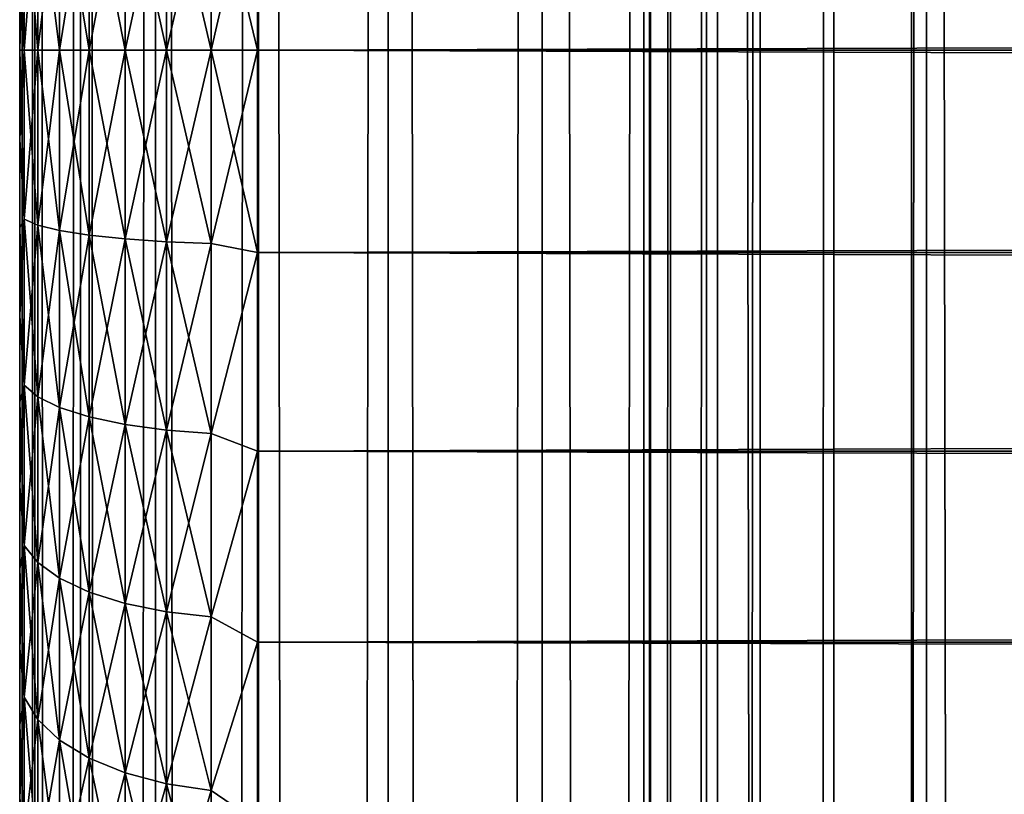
# Model space of a CAD drawing. Extents: x -265 to 265, y 0 to 1027.
# Tile 172 of 256: x -265 to -257, y 854 to 860. Entities that reach past the tile are written whole.
import ezdxf

# ---------------------------------------------------------------- set-up
doc = ezdxf.new("R2010")
doc.units = 0
doc.header["$LTSCALE"] = 41.718519
for name, color, linetype in [('10', 7, 'CONTINUOUS'), ('11', 7, 'CONTINUOUS'), ('12', 7, 'CONTINUOUS'), ('13', 7, 'CONTINUOUS'), ('14', 7, 'CONTINUOUS'), ('67', 7, 'CONTINUOUS'), ('68', 7, 'CONTINUOUS')]:
    doc.layers.add(name, color=color, linetype=linetype)

msp = doc.modelspace()

# ---------------------------------------------------------------- linework, layer by layer
at = {"layer": '10', "color": 7, "linetype": 'CONTINUOUS'}
for points in [[(-265, 860.749, 17.0267), (-265, 860, 17), (-265, 860.749, 37.9733), (-265, 860.749, 17.0267)], [(-265, 860.749, 37.9733), (-265, 860, 17), (-265, 860, 38), (-265, 860.749, 37.9733)], [(-265, 860, 38), (-265, 860, 17), (-265, 859.251, 17.0267), (-265, 860, 38)], [(-265, 859.251, 37.9733), (-265, 860, 38), (-265, 859.251, 17.0267), (-265, 859.251, 37.9733)], [(-265, 858.5057, 37.8931), (-265, 859.251, 37.9733), (-265, 858.5057, 17.1069), (-265, 858.5057, 37.8931)], [(-265, 858.5057, 17.1069), (-265, 859.251, 37.9733), (-265, 859.251, 17.0267), (-265, 858.5057, 17.1069)], [(-265, 857.7681, 37.7601), (-265, 858.5057, 37.8931), (-265, 857.7681, 17.2399), (-265, 857.7681, 37.7601)], [(-265, 857.7681, 17.2399), (-265, 858.5057, 37.8931), (-265, 858.5057, 17.1069), (-265, 857.7681, 17.2399)], [(-265, 857.0419, 37.5747), (-265, 857.7681, 37.7601), (-265, 857.0419, 17.4253), (-265, 857.0419, 37.5747)], [(-265, 857.0419, 17.4253), (-265, 857.7681, 37.7601), (-265, 857.7681, 17.2399), (-265, 857.0419, 17.4253)], [(-265, 856.3307, 37.338), (-265, 857.0419, 37.5747), (-265, 856.3307, 17.662), (-265, 856.3307, 37.338)], [(-265, 856.3307, 17.662), (-265, 857.0419, 37.5747), (-265, 857.0419, 17.4253), (-265, 856.3307, 17.662)], [(-265, 855.6382, 37.0512), (-265, 856.3307, 37.338), (-265, 855.6382, 17.9488), (-265, 855.6382, 37.0512)], [(-265, 855.6382, 17.9488), (-265, 856.3307, 37.338), (-265, 856.3307, 17.662), (-265, 855.6382, 17.9488)], [(-265, 854.9679, 36.7156), (-265, 855.6382, 37.0512), (-265, 854.9679, 18.2844), (-265, 854.9679, 36.7156)], [(-265, 854.9679, 18.2844), (-265, 855.6382, 37.0512), (-265, 855.6382, 17.9488), (-265, 854.9679, 18.2844)], [(-265, 854.3233, 36.3332), (-265, 854.9679, 36.7156), (-265, 854.3233, 18.6668), (-265, 854.3233, 36.3332)], [(-265, 854.3233, 18.6668), (-265, 854.9679, 36.7156), (-265, 854.9679, 18.2844), (-265, 854.3233, 18.6668)], [(-265, 853.7076, 35.9057), (-265, 854.3233, 36.3332), (-265, 853.7076, 19.0943), (-265, 853.7076, 35.9057)], [(-265, 853.7076, 19.0943), (-265, 854.3233, 36.3332), (-265, 854.3233, 18.6668), (-265, 853.7076, 19.0943)]]:
    msp.add_3dface(points, dxfattribs=at)
at = {"layer": '11', "color": 7, "linetype": 'CONTINUOUS'}
for points in [[(-263, 861.7021, 39.8836), (-263, 860, 40), (263, 861.7021, 39.8836), (-263, 861.7021, 39.8836)], [(263, 861.7021, 39.8836), (-263, 860, 40), (263, 860, 40), (263, 861.7021, 39.8836)], [(-263, 860, 15), (-263, 861.7021, 15.1164), (263, 860, 15), (-263, 860, 15)], [(263, 860, 15), (-263, 861.7021, 15.1164), (263, 861.7021, 15.1164), (263, 860, 15)]]:
    msp.add_3dface(points, dxfattribs=at)
at = {"layer": '12', "color": 7, "linetype": 'CONTINUOUS'}
for points in [[(263, 860, 40), (-263, 860, 40), (-263, 858.2979, 39.8836), (263, 860, 40)], [(-263, 860, 15), (263, 860, 15), (263, 858.2979, 15.1164), (-263, 860, 15)], [(-263, 858.2979, 15.1164), (-263, 860, 15), (263, 858.2979, 15.1164), (-263, 858.2979, 15.1164)], [(263, 860, 40), (-263, 858.2979, 39.8836), (263, 858.2979, 39.8836), (263, 860, 40)], [(-263, 856.6275, 15.4635), (-263, 858.2979, 15.1164), (263, 856.6275, 15.4635), (-263, 856.6275, 15.4635)], [(263, 856.6275, 15.4635), (-263, 858.2979, 15.1164), (263, 858.2979, 15.1164), (263, 856.6275, 15.4635)], [(-263, 858.2979, 39.8836), (-263, 856.6275, 39.5365), (263, 858.2979, 39.8836), (-263, 858.2979, 39.8836)], [(263, 858.2979, 39.8836), (-263, 856.6275, 39.5365), (263, 856.6275, 39.5365), (263, 858.2979, 39.8836)], [(-263, 855.02, 16.0349), (-263, 856.6275, 15.4635), (263, 855.02, 16.0349), (-263, 855.02, 16.0349)], [(263, 855.02, 16.0349), (-263, 856.6275, 15.4635), (263, 856.6275, 15.4635), (263, 855.02, 16.0349)], [(-263, 856.6275, 39.5365), (-263, 855.02, 38.9651), (263, 856.6275, 39.5365), (-263, 856.6275, 39.5365)], [(263, 856.6275, 39.5365), (-263, 855.02, 38.9651), (263, 855.02, 38.9651), (263, 856.6275, 39.5365)], [(-263, 853.5052, 16.8198), (-263, 855.02, 16.0349), (263, 853.5052, 16.8198), (-263, 853.5052, 16.8198)], [(263, 853.5052, 16.8198), (-263, 855.02, 16.0349), (263, 855.02, 16.0349), (263, 853.5052, 16.8198)], [(-263, 855.02, 38.9651), (-263, 853.5052, 38.1802), (263, 855.02, 38.9651), (-263, 855.02, 38.9651)], [(263, 855.02, 38.9651), (-263, 853.5052, 38.1802), (263, 853.5052, 38.1802), (263, 855.02, 38.9651)]]:
    msp.add_3dface(points, dxfattribs=at)
at = {"layer": '13', "color": 7, "linetype": 'CONTINUOUS'}
for points in [[(-263, 860, 40), (-263, 861.7021, 39.8836), (-263.3902, 860, 39.9616), (-263, 860, 40)], [(-263.3902, 860, 39.9616), (-263, 861.7021, 39.8836), (-263.3902, 861.6266, 39.855), (-263.3902, 860, 39.9616)], [(-263, 861.7021, 15.1164), (-263, 860, 15), (-263.3902, 861.6266, 15.145), (-263, 861.7021, 15.1164)], [(-264.415, 860, 39.4134), (-264.1118, 860, 39.6625), (-264.1118, 861.5875, 39.5585), (-264.415, 860, 39.4134)], [(-264.415, 861.555, 39.3115), (-264.415, 860, 39.4134), (-264.1118, 861.5875, 39.5585), (-264.415, 861.555, 39.3115)], [(-264.1118, 860, 15.3375), (-264.415, 861.555, 15.6885), (-264.1118, 861.5875, 15.4415), (-264.1118, 860, 15.3375)], [(-264.1118, 860, 39.6625), (-263.7657, 860, 39.8476), (-263.7657, 861.6117, 39.742), (-264.1118, 860, 39.6625)], [(-264.1118, 861.5875, 39.5585), (-264.1118, 860, 39.6625), (-263.7657, 861.6117, 39.742), (-264.1118, 861.5875, 39.5585)], [(-263.7657, 860, 15.1524), (-264.1118, 861.5875, 15.4415), (-263.7657, 861.6117, 15.258), (-263.7657, 860, 15.1524)], [(-263.7657, 860, 15.1524), (-264.1118, 860, 15.3375), (-264.1118, 861.5875, 15.4415), (-263.7657, 860, 15.1524)], [(-263.7657, 860, 39.8476), (-263.3902, 860, 39.9616), (-263.3902, 861.6266, 39.855), (-263.7657, 860, 39.8476)], [(-263.7657, 861.6117, 39.742), (-263.7657, 860, 39.8476), (-263.3902, 861.6266, 39.855), (-263.7657, 861.6117, 39.742)], [(-263.3902, 860, 15.0384), (-263.7657, 861.6117, 15.258), (-263.3902, 861.6266, 15.145), (-263.3902, 860, 15.0384)], [(-263.3902, 860, 15.0384), (-263.7657, 860, 15.1524), (-263.7657, 861.6117, 15.258), (-263.3902, 860, 15.0384)], [(-263, 860, 15), (-263.3902, 860, 15.0384), (-263.3902, 861.6266, 15.145), (-263, 860, 15)], [(-264.8485, 860, 38.7636), (-264.6638, 860, 39.1098), (-264.6638, 861.5154, 39.0105), (-264.8485, 860, 38.7636)], [(-264.8485, 861.4702, 38.6672), (-264.8485, 860, 38.7636), (-264.6638, 861.5154, 39.0105), (-264.8485, 861.4702, 38.6672)], [(-264.6638, 860, 15.8902), (-264.8485, 861.4702, 16.3328), (-264.6638, 861.5154, 15.9895), (-264.6638, 860, 15.8902)], [(-264.6638, 860, 39.1098), (-264.415, 860, 39.4134), (-264.415, 861.555, 39.3115), (-264.6638, 860, 39.1098)], [(-264.6638, 861.5154, 39.0105), (-264.6638, 860, 39.1098), (-264.415, 861.555, 39.3115), (-264.6638, 861.5154, 39.0105)], [(-264.415, 860, 15.5866), (-264.6638, 861.5154, 15.9895), (-264.415, 861.555, 15.6885), (-264.415, 860, 15.5866)], [(-264.415, 860, 15.5866), (-264.6638, 860, 15.8902), (-264.6638, 861.5154, 15.9895), (-264.415, 860, 15.5866)], [(-264.1118, 860, 15.3375), (-264.415, 860, 15.5866), (-264.415, 861.555, 15.6885), (-264.1118, 860, 15.3375)], [(-264.962, 860, 16.6121), (-265, 860.749, 17.0267), (-264.962, 861.4212, 16.7053), (-264.962, 860, 16.6121)], [(-265, 860.749, 37.9733), (-265, 860, 38), (-264.962, 861.4212, 38.2947), (-265, 860.749, 37.9733)], [(-265, 860, 38), (-264.962, 860, 38.3879), (-264.962, 861.4212, 38.2947), (-265, 860, 38)], [(-264.962, 860, 38.3879), (-264.8485, 860, 38.7636), (-264.8485, 861.4702, 38.6672), (-264.962, 860, 38.3879)], [(-264.962, 861.4212, 38.2947), (-264.962, 860, 38.3879), (-264.8485, 861.4702, 38.6672), (-264.962, 861.4212, 38.2947)], [(-264.8485, 860, 16.2364), (-264.962, 861.4212, 16.7053), (-264.8485, 861.4702, 16.3328), (-264.8485, 860, 16.2364)], [(-264.8485, 860, 16.2364), (-264.962, 860, 16.6121), (-264.962, 861.4212, 16.7053), (-264.8485, 860, 16.2364)], [(-264.6638, 860, 15.8902), (-264.8485, 860, 16.2364), (-264.8485, 861.4702, 16.3328), (-264.6638, 860, 15.8902)], [(-265, 860, 17), (-265, 860.749, 17.0267), (-264.962, 860, 16.6121), (-265, 860, 17)]]:
    msp.add_3dface(points, dxfattribs=at)
at = {"layer": '14', "color": 7, "linetype": 'CONTINUOUS'}
for points in [[(-265, 859.251, 17.0267), (-265, 860, 17), (-264.962, 858.5788, 16.7053), (-265, 859.251, 17.0267)], [(-264.962, 858.5788, 16.7053), (-265, 860, 17), (-264.962, 860, 16.6121), (-264.962, 858.5788, 16.7053)], [(-265, 860, 38), (-265, 859.251, 37.9733), (-264.962, 860, 38.3879), (-265, 860, 38)], [(-264.962, 860, 38.3879), (-265, 859.251, 37.9733), (-264.962, 858.5788, 38.2947), (-264.962, 860, 38.3879)], [(-264.962, 860, 38.3879), (-264.962, 858.5788, 38.2947), (-264.8485, 860, 38.7636), (-264.962, 860, 38.3879)], [(-264.8485, 860, 38.7636), (-264.962, 858.5788, 38.2947), (-264.8485, 858.5298, 38.6672), (-264.8485, 860, 38.7636)], [(-264.962, 858.5788, 16.7053), (-264.962, 860, 16.6121), (-264.8485, 858.5298, 16.3328), (-264.962, 858.5788, 16.7053)], [(-264.8485, 858.5298, 16.3328), (-264.962, 860, 16.6121), (-264.8485, 860, 16.2364), (-264.8485, 858.5298, 16.3328)], [(-264.8485, 860, 38.7636), (-264.8485, 858.5298, 38.6672), (-264.6638, 860, 39.1098), (-264.8485, 860, 38.7636)], [(-264.6638, 860, 39.1098), (-264.8485, 858.5298, 38.6672), (-264.6638, 858.4846, 39.0105), (-264.6638, 860, 39.1098)], [(-264.8485, 858.5298, 16.3328), (-264.8485, 860, 16.2364), (-264.6638, 858.4846, 15.9895), (-264.8485, 858.5298, 16.3328)], [(-264.6638, 858.4846, 15.9895), (-264.8485, 860, 16.2364), (-264.6638, 860, 15.8902), (-264.6638, 858.4846, 15.9895)], [(-264.6638, 860, 39.1098), (-264.6638, 858.4846, 39.0105), (-264.415, 860, 39.4134), (-264.6638, 860, 39.1098)], [(-264.415, 860, 39.4134), (-264.6638, 858.4846, 39.0105), (-264.415, 858.445, 39.3115), (-264.415, 860, 39.4134)], [(-264.6638, 858.4846, 15.9895), (-264.6638, 860, 15.8902), (-264.415, 858.445, 15.6885), (-264.6638, 858.4846, 15.9895)], [(-264.415, 858.445, 15.6885), (-264.6638, 860, 15.8902), (-264.415, 860, 15.5866), (-264.415, 858.445, 15.6885)], [(-264.415, 860, 39.4134), (-264.415, 858.445, 39.3115), (-264.1118, 860, 39.6625), (-264.415, 860, 39.4134)], [(-264.1118, 860, 39.6625), (-264.415, 858.445, 39.3115), (-264.1118, 858.4125, 39.5585), (-264.1118, 860, 39.6625)], [(-264.415, 858.445, 15.6885), (-264.415, 860, 15.5866), (-264.1118, 858.4125, 15.4415), (-264.415, 858.445, 15.6885)], [(-264.1118, 858.4125, 15.4415), (-264.415, 860, 15.5866), (-264.1118, 860, 15.3375), (-264.1118, 858.4125, 15.4415)], [(-264.1118, 860, 39.6625), (-264.1118, 858.4125, 39.5585), (-263.7657, 860, 39.8476), (-264.1118, 860, 39.6625)], [(-263.7657, 860, 39.8476), (-264.1118, 858.4125, 39.5585), (-263.7657, 858.3883, 39.742), (-263.7657, 860, 39.8476)], [(-264.1118, 858.4125, 15.4415), (-264.1118, 860, 15.3375), (-263.7657, 858.3883, 15.258), (-264.1118, 858.4125, 15.4415)], [(-263.7657, 858.3883, 15.258), (-264.1118, 860, 15.3375), (-263.7657, 860, 15.1524), (-263.7657, 858.3883, 15.258)], [(-263.7657, 860, 39.8476), (-263.7657, 858.3883, 39.742), (-263.3902, 860, 39.9616), (-263.7657, 860, 39.8476)], [(-263.3902, 860, 39.9616), (-263.7657, 858.3883, 39.742), (-263.3902, 858.3734, 39.855), (-263.3902, 860, 39.9616)], [(-263.7657, 858.3883, 15.258), (-263.7657, 860, 15.1524), (-263.3902, 858.3734, 15.145), (-263.7657, 858.3883, 15.258)], [(-263.3902, 858.3734, 15.145), (-263.7657, 860, 15.1524), (-263.3902, 860, 15.0384), (-263.3902, 858.3734, 15.145)], [(-263, 858.2979, 39.8836), (-263, 860, 40), (-263.3902, 858.3734, 39.855), (-263, 858.2979, 39.8836)], [(-263, 860, 40), (-263.3902, 860, 39.9616), (-263.3902, 858.3734, 39.855), (-263, 860, 40)], [(-263, 860, 15), (-263, 858.2979, 15.1164), (-263.3902, 860, 15.0384), (-263, 860, 15)], [(-263, 858.2979, 15.1164), (-263.3902, 858.3734, 15.145), (-263.3902, 860, 15.0384), (-263, 858.2979, 15.1164)], [(-265, 859.251, 37.9733), (-265, 858.5057, 37.8931), (-264.962, 858.5788, 38.2947), (-265, 859.251, 37.9733)], [(-265, 858.5057, 17.1069), (-265, 859.251, 17.0267), (-264.962, 858.5788, 16.7053), (-265, 858.5057, 17.1069)], [(-265, 858.5057, 37.8931), (-265, 857.7681, 37.7601), (-264.962, 858.5788, 38.2947), (-265, 858.5057, 37.8931)], [(-264.962, 858.5788, 38.2947), (-265, 857.7681, 37.7601), (-264.962, 857.182, 38.0169), (-264.962, 858.5788, 38.2947)], [(-264.962, 857.182, 16.9831), (-265, 858.5057, 17.1069), (-264.962, 858.5788, 16.7053), (-264.962, 857.182, 16.9831)], [(-264.962, 858.5788, 38.2947), (-264.962, 857.182, 38.0169), (-264.8485, 858.5298, 38.6672), (-264.962, 858.5788, 38.2947)], [(-264.962, 857.182, 16.9831), (-264.962, 858.5788, 16.7053), (-264.8485, 857.0848, 16.6202), (-264.962, 857.182, 16.9831)], [(-264.8485, 857.0848, 16.6202), (-264.962, 858.5788, 16.7053), (-264.8485, 858.5298, 16.3328), (-264.8485, 857.0848, 16.6202)], [(-264.8485, 858.5298, 38.6672), (-264.962, 857.182, 38.0169), (-264.8485, 857.0848, 38.3798), (-264.8485, 858.5298, 38.6672)], [(-264.8485, 858.5298, 38.6672), (-264.8485, 857.0848, 38.3798), (-264.6638, 858.4846, 39.0105), (-264.8485, 858.5298, 38.6672)], [(-264.8485, 857.0848, 16.6202), (-264.8485, 858.5298, 16.3328), (-264.6638, 856.9952, 16.2858), (-264.8485, 857.0848, 16.6202)], [(-264.6638, 856.9952, 16.2858), (-264.8485, 858.5298, 16.3328), (-264.6638, 858.4846, 15.9895), (-264.6638, 856.9952, 16.2858)], [(-265, 857.7681, 17.2399), (-265, 858.5057, 17.1069), (-264.962, 857.182, 16.9831), (-265, 857.7681, 17.2399)], [(-264.6638, 858.4846, 39.0105), (-264.8485, 857.0848, 38.3798), (-264.6638, 856.9952, 38.7142), (-264.6638, 858.4846, 39.0105)], [(-264.6638, 858.4846, 39.0105), (-264.6638, 856.9952, 38.7142), (-264.415, 858.445, 39.3115), (-264.6638, 858.4846, 39.0105)], [(-264.6638, 856.9952, 16.2858), (-264.6638, 858.4846, 15.9895), (-264.415, 856.9166, 15.9926), (-264.6638, 856.9952, 16.2858)], [(-264.415, 856.9166, 15.9926), (-264.6638, 858.4846, 15.9895), (-264.415, 858.445, 15.6885), (-264.415, 856.9166, 15.9926)], [(-264.415, 858.445, 39.3115), (-264.6638, 856.9952, 38.7142), (-264.415, 856.9166, 39.0074), (-264.415, 858.445, 39.3115)], [(-264.415, 858.445, 39.3115), (-264.415, 856.9166, 39.0074), (-264.1118, 858.4125, 39.5585), (-264.415, 858.445, 39.3115)], [(-264.415, 856.9166, 15.9926), (-264.415, 858.445, 15.6885), (-264.1118, 856.8521, 15.7519), (-264.415, 856.9166, 15.9926)], [(-264.1118, 856.8521, 15.7519), (-264.415, 858.445, 15.6885), (-264.1118, 858.4125, 15.4415), (-264.1118, 856.8521, 15.7519)], [(-264.1118, 858.4125, 39.5585), (-264.415, 856.9166, 39.0074), (-264.1118, 856.8521, 39.2481), (-264.1118, 858.4125, 39.5585)], [(-264.1118, 858.4125, 39.5585), (-264.1118, 856.8521, 39.2481), (-263.7657, 858.3883, 39.742), (-264.1118, 858.4125, 39.5585)], [(-264.1118, 856.8521, 15.7519), (-264.1118, 858.4125, 15.4415), (-263.7657, 856.8042, 15.5731), (-264.1118, 856.8521, 15.7519)], [(-263.7657, 856.8042, 15.5731), (-264.1118, 858.4125, 15.4415), (-263.7657, 858.3883, 15.258), (-263.7657, 856.8042, 15.5731)], [(-263.7657, 858.3883, 39.742), (-264.1118, 856.8521, 39.2481), (-263.7657, 856.8042, 39.4269), (-263.7657, 858.3883, 39.742)], [(-263.7657, 858.3883, 39.742), (-263.7657, 856.8042, 39.4269), (-263.3902, 858.3734, 39.855), (-263.7657, 858.3883, 39.742)], [(-263.7657, 856.8042, 15.5731), (-263.7657, 858.3883, 15.258), (-263.3902, 856.7747, 15.463), (-263.7657, 856.8042, 15.5731)], [(-263.3902, 856.7747, 15.463), (-263.7657, 858.3883, 15.258), (-263.3902, 858.3734, 15.145), (-263.3902, 856.7747, 15.463)], [(-263.3902, 858.3734, 39.855), (-263.7657, 856.8042, 39.4269), (-263.3902, 856.7747, 39.537), (-263.3902, 858.3734, 39.855)], [(-263, 858.2979, 15.1164), (-263.3902, 856.7747, 15.463), (-263.3902, 858.3734, 15.145), (-263, 858.2979, 15.1164)], [(-263, 858.2979, 39.8836), (-263.3902, 858.3734, 39.855), (-263.3902, 856.7747, 39.537), (-263, 858.2979, 39.8836)], [(-263, 858.2979, 15.1164), (-263, 856.6275, 15.4635), (-263.3902, 856.7747, 15.463), (-263, 858.2979, 15.1164)], [(-263, 856.6275, 39.5365), (-263, 858.2979, 39.8836), (-263.3902, 856.7747, 39.537), (-263, 856.6275, 39.5365)], [(-265, 857.7681, 37.7601), (-265, 857.0419, 37.5747), (-264.962, 857.182, 38.0169), (-265, 857.7681, 37.7601)], [(-265, 857.0419, 17.4253), (-265, 857.7681, 17.2399), (-264.962, 857.182, 16.9831), (-265, 857.0419, 17.4253)], [(-265, 857.0419, 37.5747), (-265, 856.3307, 37.338), (-264.962, 857.182, 38.0169), (-265, 857.0419, 37.5747)], [(-264.962, 857.182, 38.0169), (-265, 856.3307, 37.338), (-264.962, 855.8334, 37.5591), (-264.962, 857.182, 38.0169)], [(-264.962, 855.8334, 17.4409), (-265, 857.0419, 17.4253), (-264.962, 857.182, 16.9831), (-264.962, 855.8334, 17.4409)], [(-264.962, 857.182, 38.0169), (-264.962, 855.8334, 37.5591), (-264.8485, 857.0848, 38.3798), (-264.962, 857.182, 38.0169)], [(-264.962, 855.8334, 17.4409), (-264.962, 857.182, 16.9831), (-264.8485, 855.6896, 17.0938), (-264.962, 855.8334, 17.4409)], [(-264.8485, 855.6896, 17.0938), (-264.962, 857.182, 16.9831), (-264.8485, 857.0848, 16.6202), (-264.8485, 855.6896, 17.0938)], [(-265, 856.3307, 17.662), (-265, 857.0419, 17.4253), (-264.962, 855.8334, 17.4409), (-265, 856.3307, 17.662)], [(-264.8485, 857.0848, 38.3798), (-264.962, 855.8334, 37.5591), (-264.8485, 855.6896, 37.9062), (-264.8485, 857.0848, 38.3798)], [(-264.8485, 857.0848, 38.3798), (-264.8485, 855.6896, 37.9062), (-264.6638, 856.9952, 38.7142), (-264.8485, 857.0848, 38.3798)], [(-264.8485, 855.6896, 17.0938), (-264.8485, 857.0848, 16.6202), (-264.6638, 855.5571, 16.7739), (-264.8485, 855.6896, 17.0938)], [(-264.6638, 855.5571, 16.7739), (-264.8485, 857.0848, 16.6202), (-264.6638, 856.9952, 16.2858), (-264.6638, 855.5571, 16.7739)], [(-264.6638, 856.9952, 38.7142), (-264.8485, 855.6896, 37.9062), (-264.6638, 855.5571, 38.2261), (-264.6638, 856.9952, 38.7142)], [(-264.6638, 856.9952, 38.7142), (-264.6638, 855.5571, 38.2261), (-264.415, 856.9166, 39.0074), (-264.6638, 856.9952, 38.7142)], [(-264.6638, 855.5571, 16.7739), (-264.6638, 856.9952, 16.2858), (-264.415, 855.4409, 16.4935), (-264.6638, 855.5571, 16.7739)], [(-264.415, 855.4409, 16.4935), (-264.6638, 856.9952, 16.2858), (-264.415, 856.9166, 15.9926), (-264.415, 855.4409, 16.4935)], [(-264.415, 856.9166, 39.0074), (-264.6638, 855.5571, 38.2261), (-264.415, 855.4409, 38.5065), (-264.415, 856.9166, 39.0074)], [(-264.415, 856.9166, 39.0074), (-264.415, 855.4409, 38.5065), (-264.1118, 856.8521, 39.2481), (-264.415, 856.9166, 39.0074)], [(-264.415, 855.4409, 16.4935), (-264.415, 856.9166, 15.9926), (-264.1118, 855.3456, 16.2633), (-264.415, 855.4409, 16.4935)], [(-264.1118, 855.3456, 16.2633), (-264.415, 856.9166, 15.9926), (-264.1118, 856.8521, 15.7519), (-264.1118, 855.3456, 16.2633)], [(-264.1118, 856.8521, 39.2481), (-264.415, 855.4409, 38.5065), (-264.1118, 855.3456, 38.7367), (-264.1118, 856.8521, 39.2481)], [(-264.1118, 856.8521, 39.2481), (-264.1118, 855.3456, 38.7367), (-263.7657, 856.8042, 39.4269), (-264.1118, 856.8521, 39.2481)], [(-264.1118, 855.3456, 16.2633), (-264.1118, 856.8521, 15.7519), (-263.7657, 855.2748, 16.0923), (-264.1118, 855.3456, 16.2633)], [(-263.7657, 855.2748, 16.0923), (-264.1118, 856.8521, 15.7519), (-263.7657, 856.8042, 15.5731), (-263.7657, 855.2748, 16.0923)], [(-263.7657, 856.8042, 39.4269), (-264.1118, 855.3456, 38.7367), (-263.7657, 855.2748, 38.9077), (-263.7657, 856.8042, 39.4269)], [(-263.7657, 856.8042, 39.4269), (-263.7657, 855.2748, 38.9077), (-263.3902, 856.7747, 39.537), (-263.7657, 856.8042, 39.4269)], [(-263.7657, 855.2748, 16.0923), (-263.7657, 856.8042, 15.5731), (-263.3902, 855.2312, 15.987), (-263.7657, 855.2748, 16.0923)], [(-263.3902, 855.2312, 15.987), (-263.7657, 856.8042, 15.5731), (-263.3902, 856.7747, 15.463), (-263.3902, 855.2312, 15.987)], [(-263.3902, 856.7747, 39.537), (-263.7657, 855.2748, 38.9077), (-263.3902, 855.2312, 39.013), (-263.3902, 856.7747, 39.537)], [(-263, 856.6275, 15.4635), (-263.3902, 855.2312, 15.987), (-263.3902, 856.7747, 15.463), (-263, 856.6275, 15.4635)], [(-263, 856.6275, 39.5365), (-263.3902, 856.7747, 39.537), (-263.3902, 855.2312, 39.013), (-263, 856.6275, 39.5365)], [(-263, 856.6275, 15.4635), (-263, 855.02, 16.0349), (-263.3902, 855.2312, 15.987), (-263, 856.6275, 15.4635)], [(-263, 855.02, 38.9651), (-263, 856.6275, 39.5365), (-263.3902, 855.2312, 39.013), (-263, 855.02, 38.9651)], [(-265, 856.3307, 37.338), (-265, 855.6382, 37.0512), (-264.962, 855.8334, 37.5591), (-265, 856.3307, 37.338)], [(-265, 855.6382, 17.9488), (-265, 856.3307, 17.662), (-264.962, 855.8334, 17.4409), (-265, 855.6382, 17.9488)], [(-265, 855.6382, 37.0512), (-265, 854.9679, 36.7156), (-264.962, 855.8334, 37.5591), (-265, 855.6382, 37.0512)], [(-264.962, 855.8334, 37.5591), (-265, 854.9679, 36.7156), (-264.962, 854.5561, 36.9292), (-264.962, 855.8334, 37.5591)], [(-264.962, 854.5561, 18.0708), (-265, 855.6382, 17.9488), (-264.962, 855.8334, 17.4409), (-264.962, 854.5561, 18.0708)], [(-264.962, 855.8334, 37.5591), (-264.962, 854.5561, 36.9292), (-264.8485, 855.6896, 37.9062), (-264.962, 855.8334, 37.5591)], [(-264.962, 854.5561, 18.0708), (-264.962, 855.8334, 17.4409), (-264.8485, 854.3682, 17.7455), (-264.962, 854.5561, 18.0708)], [(-264.8485, 854.3682, 17.7455), (-264.962, 855.8334, 17.4409), (-264.8485, 855.6896, 17.0938), (-264.8485, 854.3682, 17.7455)], [(-265, 854.9679, 18.2844), (-265, 855.6382, 17.9488), (-264.962, 854.5561, 18.0708), (-265, 854.9679, 18.2844)], [(-264.8485, 855.6896, 37.9062), (-264.962, 854.5561, 36.9292), (-264.8485, 854.3682, 37.2545), (-264.8485, 855.6896, 37.9062)], [(-264.8485, 855.6896, 37.9062), (-264.8485, 854.3682, 37.2545), (-264.6638, 855.5571, 38.2261), (-264.8485, 855.6896, 37.9062)], [(-264.8485, 854.3682, 17.7455), (-264.8485, 855.6896, 17.0938), (-264.6638, 854.1951, 17.4456), (-264.8485, 854.3682, 17.7455)], [(-264.6638, 854.1951, 17.4456), (-264.8485, 855.6896, 17.0938), (-264.6638, 855.5571, 16.7739), (-264.6638, 854.1951, 17.4456)], [(-264.6638, 855.5571, 38.2261), (-264.8485, 854.3682, 37.2545), (-264.6638, 854.1951, 37.5544), (-264.6638, 855.5571, 38.2261)], [(-264.6638, 855.5571, 38.2261), (-264.6638, 854.1951, 37.5544), (-264.415, 855.4409, 38.5065), (-264.6638, 855.5571, 38.2261)], [(-264.6638, 854.1951, 17.4456), (-264.6638, 855.5571, 16.7739), (-264.415, 854.0433, 17.1827), (-264.6638, 854.1951, 17.4456)], [(-264.415, 854.0433, 17.1827), (-264.6638, 855.5571, 16.7739), (-264.415, 855.4409, 16.4935), (-264.415, 854.0433, 17.1827)], [(-264.415, 855.4409, 38.5065), (-264.6638, 854.1951, 37.5544), (-264.415, 854.0433, 37.8173), (-264.415, 855.4409, 38.5065)], [(-264.415, 855.4409, 38.5065), (-264.415, 854.0433, 37.8173), (-264.1118, 855.3456, 38.7367), (-264.415, 855.4409, 38.5065)], [(-264.415, 854.0433, 17.1827), (-264.415, 855.4409, 16.4935), (-264.1118, 853.9187, 16.967), (-264.415, 854.0433, 17.1827)], [(-264.1118, 853.9187, 16.967), (-264.415, 855.4409, 16.4935), (-264.1118, 855.3456, 16.2633), (-264.1118, 853.9187, 16.967)], [(-264.1118, 855.3456, 38.7367), (-264.415, 854.0433, 37.8173), (-264.1118, 853.9187, 38.033), (-264.1118, 855.3456, 38.7367)], [(-264.1118, 855.3456, 38.7367), (-264.1118, 853.9187, 38.033), (-263.7657, 855.2748, 38.9077), (-264.1118, 855.3456, 38.7367)], [(-264.1118, 853.9187, 16.967), (-264.1118, 855.3456, 16.2633), (-263.7657, 853.8262, 16.8067), (-264.1118, 853.9187, 16.967)], [(-263.7657, 853.8262, 16.8067), (-264.1118, 855.3456, 16.2633), (-263.7657, 855.2748, 16.0923), (-263.7657, 853.8262, 16.8067)], [(-263.7657, 855.2748, 38.9077), (-264.1118, 853.9187, 38.033), (-263.7657, 853.8262, 38.1933), (-263.7657, 855.2748, 38.9077)], [(-263.7657, 855.2748, 38.9077), (-263.7657, 853.8262, 38.1933), (-263.3902, 855.2312, 39.013), (-263.7657, 855.2748, 38.9077)], [(-263.7657, 853.8262, 16.8067), (-263.7657, 855.2748, 16.0923), (-263.3902, 853.7692, 16.708), (-263.7657, 853.8262, 16.8067)], [(-263.3902, 853.7692, 16.708), (-263.7657, 855.2748, 16.0923), (-263.3902, 855.2312, 15.987), (-263.3902, 853.7692, 16.708)], [(-263.3902, 855.2312, 39.013), (-263.7657, 853.8262, 38.1933), (-263.3902, 853.7692, 38.292), (-263.3902, 855.2312, 39.013)], [(-263, 855.02, 16.0349), (-263.3902, 853.7692, 16.708), (-263.3902, 855.2312, 15.987), (-263, 855.02, 16.0349)], [(-263, 855.02, 38.9651), (-263.3902, 855.2312, 39.013), (-263.3902, 853.7692, 38.292), (-263, 855.02, 38.9651)], [(-265, 854.9679, 36.7156), (-265, 854.3233, 36.3332), (-264.962, 854.5561, 36.9292), (-265, 854.9679, 36.7156)], [(-265, 854.3233, 18.6668), (-265, 854.9679, 18.2844), (-264.962, 854.5561, 18.0708), (-265, 854.3233, 18.6668)], [(-263, 855.02, 16.0349), (-263, 853.5052, 16.8198), (-263.3902, 853.7692, 16.708), (-263, 855.02, 16.0349)], [(-263, 853.5052, 38.1802), (-263, 855.02, 38.9651), (-263.3902, 853.7692, 38.292), (-263, 853.5052, 38.1802)], [(-265, 854.3233, 36.3332), (-265, 853.7076, 35.9057), (-264.962, 854.5561, 36.9292), (-265, 854.3233, 36.3332)], [(-264.962, 854.5561, 36.9292), (-265, 853.7076, 35.9057), (-264.962, 853.3719, 36.1379), (-264.962, 854.5561, 36.9292)], [(-264.962, 853.3719, 18.8621), (-265, 854.3233, 18.6668), (-264.962, 854.5561, 18.0708), (-264.962, 853.3719, 18.8621)], [(-264.962, 854.5561, 36.9292), (-264.962, 853.3719, 36.1379), (-264.8485, 854.3682, 37.2545), (-264.962, 854.5561, 36.9292)], [(-264.962, 853.3719, 18.8621), (-264.962, 854.5561, 18.0708), (-264.8485, 853.1432, 18.564), (-264.962, 853.3719, 18.8621)], [(-264.8485, 853.1432, 18.564), (-264.962, 854.5561, 18.0708), (-264.8485, 854.3682, 17.7455), (-264.8485, 853.1432, 18.564)], [(-265, 853.7076, 19.0943), (-265, 854.3233, 18.6668), (-264.962, 853.3719, 18.8621), (-265, 853.7076, 19.0943)], [(-264.8485, 854.3682, 37.2545), (-264.962, 853.3719, 36.1379), (-264.8485, 853.1432, 36.436), (-264.8485, 854.3682, 37.2545)], [(-264.8485, 854.3682, 37.2545), (-264.8485, 853.1432, 36.436), (-264.6638, 854.1951, 37.5544), (-264.8485, 854.3682, 37.2545)], [(-264.8485, 853.1432, 18.564), (-264.8485, 854.3682, 17.7455), (-264.6638, 852.9324, 18.2893), (-264.8485, 853.1432, 18.564)], [(-264.6638, 852.9324, 18.2893), (-264.8485, 854.3682, 17.7455), (-264.6638, 854.1951, 17.4456), (-264.6638, 852.9324, 18.2893)], [(-264.6638, 854.1951, 37.5544), (-264.8485, 853.1432, 36.436), (-264.6638, 852.9324, 36.7107), (-264.6638, 854.1951, 37.5544)], [(-264.6638, 854.1951, 37.5544), (-264.6638, 852.9324, 36.7107), (-264.415, 854.0433, 37.8173), (-264.6638, 854.1951, 37.5544)], [(-264.6638, 852.9324, 18.2893), (-264.6638, 854.1951, 17.4456), (-264.415, 852.7476, 18.0485), (-264.6638, 852.9324, 18.2893)], [(-264.415, 852.7476, 18.0485), (-264.6638, 854.1951, 17.4456), (-264.415, 854.0433, 17.1827), (-264.415, 852.7476, 18.0485)], [(-264.415, 854.0433, 37.8173), (-264.6638, 852.9324, 36.7107), (-264.415, 852.7476, 36.9515), (-264.415, 854.0433, 37.8173)], [(-264.415, 854.0433, 37.8173), (-264.415, 852.7476, 36.9515), (-264.1118, 853.9187, 38.033), (-264.415, 854.0433, 37.8173)], [(-264.415, 852.7476, 18.0485), (-264.415, 854.0433, 17.1827), (-264.1118, 852.5959, 17.8508), (-264.415, 852.7476, 18.0485)], [(-264.1118, 852.5959, 17.8508), (-264.415, 854.0433, 17.1827), (-264.1118, 853.9187, 16.967), (-264.1118, 852.5959, 17.8508)], [(-264.1118, 853.9187, 38.033), (-264.415, 852.7476, 36.9515), (-264.1118, 852.5959, 37.1492), (-264.1118, 853.9187, 38.033)], [(-264.1118, 853.9187, 38.033), (-264.1118, 852.5959, 37.1492), (-263.7657, 853.8262, 38.1933), (-264.1118, 853.9187, 38.033)], [(-264.1118, 852.5959, 17.8508), (-264.1118, 853.9187, 16.967), (-263.7657, 852.4833, 17.704), (-264.1118, 852.5959, 17.8508)], [(-263.7657, 852.4833, 17.704), (-264.1118, 853.9187, 16.967), (-263.7657, 853.8262, 16.8067), (-263.7657, 852.4833, 17.704)], [(-263.7657, 853.8262, 38.1933), (-264.1118, 852.5959, 37.1492), (-263.7657, 852.4833, 37.296), (-263.7657, 853.8262, 38.1933)], [(-263.7657, 853.8262, 38.1933), (-263.7657, 852.4833, 37.296), (-263.3902, 853.7692, 38.292), (-263.7657, 853.8262, 38.1933)], [(-263.7657, 852.4833, 17.704), (-263.7657, 853.8262, 16.8067), (-263.3902, 852.4139, 17.6136), (-263.7657, 852.4833, 17.704)], [(-263.3902, 852.4139, 17.6136), (-263.7657, 853.8262, 16.8067), (-263.3902, 853.7692, 16.708), (-263.3902, 852.4139, 17.6136)], [(-263.3902, 853.7692, 38.292), (-263.7657, 852.4833, 37.296), (-263.3902, 852.4139, 37.3864), (-263.3902, 853.7692, 38.292)], [(-263, 853.5052, 16.8198), (-263.3902, 852.4139, 17.6136), (-263.3902, 853.7692, 16.708), (-263, 853.5052, 16.8198)], [(-263, 853.5052, 38.1802), (-263.3902, 853.7692, 38.292), (-263.3902, 852.4139, 37.3864), (-263, 853.5052, 38.1802)]]:
    msp.add_3dface(points, dxfattribs=at)
at = {"layer": '67', "color": 7, "linetype": 'CONTINUOUS'}
for points in [[(-265, 1), (-264.8717, 1, 1.9579), (-265, 1019), (-265, 1)], [(-265, 1019), (-264.8717, 1, 1.9579), (-264.8717, 1019, 1.9579), (-265, 1019)], [(-264.8717, 1, 1.9579), (-264.4889, 1, 3.8823), (-264.8717, 1019, 1.9579), (-264.8717, 1, 1.9579)], [(-264.8717, 1019, 1.9579), (-264.4889, 1, 3.8823), (-264.4889, 1019, 3.8823), (-264.8717, 1019, 1.9579)], [(-264.4889, 1, 3.8823), (-263.8582, 1, 5.7403), (-264.4889, 1019, 3.8823), (-264.4889, 1, 3.8823)], [(-264.4889, 1019, 3.8823), (-263.8582, 1, 5.7403), (-263.8582, 1019, 5.7403), (-264.4889, 1019, 3.8823)], [(-263.8582, 1, 5.7403), (-262.9904, 1, 7.5), (-263.8582, 1019, 5.7403), (-263.8582, 1, 5.7403)], [(-263.8582, 1019, 5.7403), (-262.9904, 1, 7.5), (-262.9904, 1019, 7.5), (-263.8582, 1019, 5.7403)], [(-262.9904, 1, 7.5), (-261.9003, 1, 9.1314), (-262.9904, 1019, 7.5), (-262.9904, 1, 7.5)], [(-262.9904, 1019, 7.5), (-261.9003, 1, 9.1314), (-261.9003, 1019, 9.1314), (-262.9904, 1019, 7.5)], [(-261.9003, 1, 9.1314), (-260.6066, 1, 10.6066), (-261.9003, 1019, 9.1314), (-261.9003, 1, 9.1314)], [(-261.9003, 1019, 9.1314), (-260.6066, 1, 10.6066), (-260.6066, 1019, 10.6066), (-261.9003, 1019, 9.1314)], [(-260.6066, 1, 10.6066), (-259.1314, 1, 11.9003), (-260.6066, 1019, 10.6066), (-260.6066, 1, 10.6066)], [(-260.6066, 1019, 10.6066), (-259.1314, 1, 11.9003), (-259.1314, 1019, 11.9003), (-260.6066, 1019, 10.6066)], [(-259.1314, 1, 11.9003), (-257.5, 1, 12.9904), (-259.1314, 1019, 11.9003), (-259.1314, 1, 11.9003)], [(-259.1314, 1019, 11.9003), (-257.5, 1, 12.9904), (-257.5, 1019, 12.9904), (-259.1314, 1019, 11.9003)], [(-257.5, 1, 12.9904), (-255.7403, 1, 13.8582), (-257.5, 1019, 12.9904), (-257.5, 1, 12.9904)], [(-257.5, 1019, 12.9904), (-255.7403, 1, 13.8582), (-255.7403, 1019, 13.8582), (-257.5, 1019, 12.9904)]]:
    msp.add_3dface(points, dxfattribs=at)
at = {"layer": '68', "color": 7, "linetype": 'CONTINUOUS'}
for points in [[(-265, 1), (-265, 1019), (-264.8717, 1019, -1.9579), (-265, 1)], [(-264.8717, 1, -1.9579), (-265, 1), (-264.8717, 1019, -1.9579), (-264.8717, 1, -1.9579)], [(-264.4889, 1, -3.8823), (-264.8717, 1, -1.9579), (-264.4889, 1019, -3.8823), (-264.4889, 1, -3.8823)], [(-264.4889, 1019, -3.8823), (-264.8717, 1, -1.9579), (-264.8717, 1019, -1.9579), (-264.4889, 1019, -3.8823)], [(-263.8582, 1, -5.7403), (-264.4889, 1, -3.8823), (-263.8582, 1019, -5.7403), (-263.8582, 1, -5.7403)], [(-263.8582, 1019, -5.7403), (-264.4889, 1, -3.8823), (-264.4889, 1019, -3.8823), (-263.8582, 1019, -5.7403)], [(-262.9904, 1, -7.5), (-263.8582, 1, -5.7403), (-262.9904, 1019, -7.5), (-262.9904, 1, -7.5)], [(-262.9904, 1019, -7.5), (-263.8582, 1, -5.7403), (-263.8582, 1019, -5.7403), (-262.9904, 1019, -7.5)], [(-261.9003, 1, -9.1314), (-262.9904, 1, -7.5), (-261.9003, 1019, -9.1314), (-261.9003, 1, -9.1314)], [(-261.9003, 1019, -9.1314), (-262.9904, 1, -7.5), (-262.9904, 1019, -7.5), (-261.9003, 1019, -9.1314)], [(-260.6066, 1, -10.6066), (-261.9003, 1, -9.1314), (-260.6066, 1019, -10.6066), (-260.6066, 1, -10.6066)], [(-260.6066, 1019, -10.6066), (-261.9003, 1, -9.1314), (-261.9003, 1019, -9.1314), (-260.6066, 1019, -10.6066)], [(-260.6066, 1, -10.6066), (-260.6066, 1019, -10.6066), (-259.75, 1000, -11.399), (-260.6066, 1, -10.6066)], [(-260.6066, 1, -10.6066), (-259.75, 1000, -11.399), (-259.75, 20, -11.399), (-260.6066, 1, -10.6066)], [(-259.75, 1000, -11.399), (-259.6951, 998.9667, -11.4457), (-259.75, 20, -11.399), (-259.75, 1000, -11.399)], [(-259.75, 20, -11.399), (-259.6951, 998.9667, -11.4457), (-259.6951, 21.0332, -11.4457), (-259.75, 20, -11.399)], [(-259.6951, 998.9667, -11.4457), (-259.525, 997.9175, -11.5877), (-259.6951, 21.0332, -11.4457), (-259.6951, 998.9667, -11.4457)], [(-259.6951, 21.0332, -11.4457), (-259.525, 997.9175, -11.5877), (-259.525, 22.0825, -11.5877), (-259.6951, 21.0332, -11.4457)], [(-259.525, 997.9175, -11.5877), (-259.2244, 996.8419, -11.8284), (-259.525, 22.0825, -11.5877), (-259.525, 997.9175, -11.5877)], [(-259.525, 22.0825, -11.5877), (-259.2244, 996.8419, -11.8284), (-259.2244, 23.158, -11.8284), (-259.525, 22.0825, -11.5877)], [(-259.2244, 996.8419, -11.8284), (-258.7723, 995.7445, -12.1674), (-259.2244, 23.158, -11.8284), (-259.2244, 996.8419, -11.8284)], [(-259.2244, 23.158, -11.8284), (-258.7723, 995.7445, -12.1674), (-258.7723, 24.2554, -12.1674), (-259.2244, 23.158, -11.8284)], [(-258.7723, 995.7445, -12.1674), (-258.1533, 994.6533, -12.5906), (-258.7723, 24.2554, -12.1674), (-258.7723, 995.7445, -12.1674)], [(-258.7723, 24.2554, -12.1674), (-258.1533, 994.6533, -12.5906), (-258.1533, 25.3466, -12.5906), (-258.7723, 24.2554, -12.1674)], [(-258.1533, 994.6533, -12.5906), (-257.3737, 993.621, -13.0625), (-258.1533, 25.3466, -12.5906), (-258.1533, 994.6533, -12.5906)], [(-258.1533, 25.3466, -12.5906), (-257.3737, 993.621, -13.0625), (-257.3737, 26.379, -13.0625), (-258.1533, 25.3466, -12.5906)], [(-257.3737, 993.621, -13.0625), (-256.4613, 992.6984, -13.537), (-257.3737, 26.379, -13.0625), (-257.3737, 993.621, -13.0625)], [(-257.3737, 26.379, -13.0625), (-256.4613, 992.6984, -13.537), (-256.4613, 27.3016, -13.537), (-257.3737, 26.379, -13.0625)]]:
    msp.add_3dface(points, dxfattribs=at)

doc.saveas('drawing.dxf')
